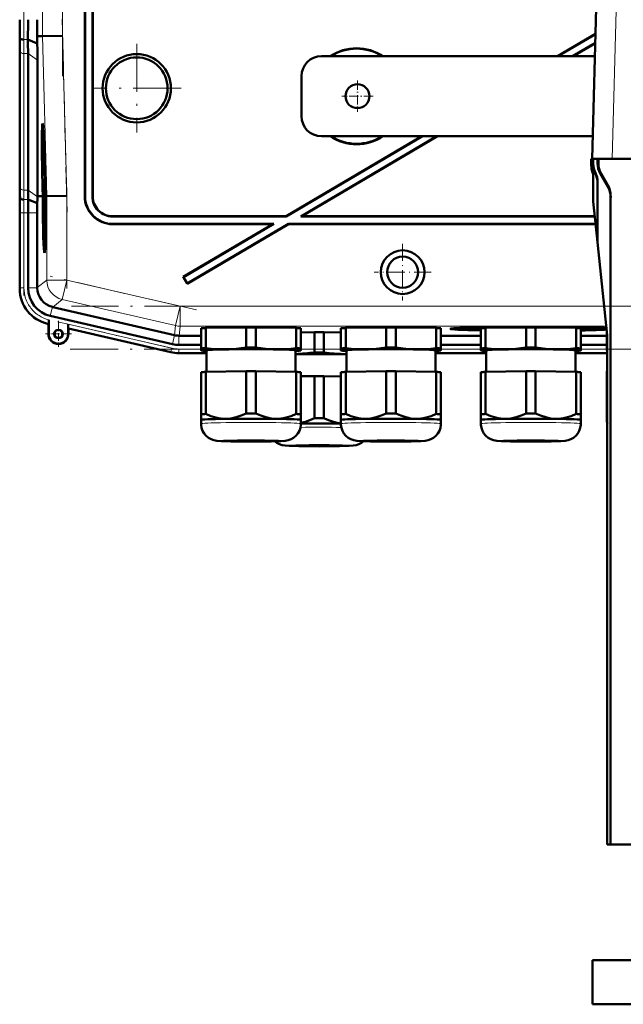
# Model space of a CAD drawing. Extents: x -1438 to 1837, y -1580 to 612.
# Tile 86 of 90: x 1179 to 1330, y 144 to 391. Entities that reach past the tile are written whole.
import ezdxf

# ---------------------------------------------------------------- set-up
doc = ezdxf.new("R2010")
doc.units = 0
doc.linetypes.add('DASHDOT', pattern=[18.5, 12, -3, 0.5, -3])

msp = doc.modelspace()

# ---------------------------------------------------------------- linework, layer by layer
at = {"color": 7, "linetype": 'DASHDOT', "lineweight": 18}
for p, q in [((1189.67, 496.55), (1189.67, 376.6)), ((1180.01, 381.55), (1180.01, 491.61)), ((1189.56, 390.81), (1190.82, 342.59)), ((1208.23, 384.67), (1208.23, 362.48)), ((1219.33, 373.58), (1197.13, 373.58)), ((1190.72, 348.78), (1190.72, 323.51)), ((1180.01, 321.75), (1180.01, 344.31)), ((1223.2, 318.12), (1186.6, 326.57)), ((1518.16, 319.07), (1191.89, 319.07)), ((1188.47, 315.15), (1219.77, 307.92)), ((1191.58, 308.36), (1518.14, 308.36))]:
    msp.add_line(p, q, dxfattribs=at)
at = {"color": 7, "lineweight": 18}
for p, q in [((1184.67, 486.56), (1184.67, 386.6)), ((1189.67, 386.66), (1189.67, 486.49)), ((1328.37, 402.86), (1327.18, 355.88)), ((1190.72, 346.67), (1189.67, 386.66)), ((1181.01, 385.75), (1179.99, 385.75)), ((1184.67, 386.6), (1185.72, 346.61)), ((1179.01, 382.92), (1179.01, 348.77)), ((1181.04, 382.23), (1180.01, 382.23)), ((1180.01, 348.09), (1180.01, 382.23)), ((1183.39, 380.57), (1181.04, 382.23)), ((1323.48, 354.72), (1323.69, 354.72)), ((1321.93, 354.29), (1321.93, 354.29)), ((1322.88, 352.34), (1322.94, 352.43)), ((1324.15, 352.22), (1324.37, 352.22)), ((1181.04, 348.09), (1180.01, 348.09)), ((1183.39, 346.43), (1181.04, 348.09)), ((1326.06, 348.93), (1326.05, 349.35)), ((1179, 346.58), (1178.95, 346.58)), ((1181.06, 345.75), (1180.03, 345.75)), ((1185.72, 346.61), (1185.72, 325.61)), ((1190.72, 325.61), (1190.72, 346.67)), ((1195.23, 346.57), (1195.3, 346.64)), ((1197.23, 346.57), (1197.16, 346.5)), ((1179.01, 342.43), (1178.98, 342.43)), ((1180.01, 342.43), (1179.01, 342.43)), ((1179.01, 323.63), (1179.01, 342.43)), ((1180.01, 342.43), (1181.04, 342.43)), ((1180.01, 323.63), (1180.01, 342.43)), ((1183.34, 342.43), (1181.04, 342.43)), ((1202.16, 341.51), (1202.23, 341.58)), ((1202.22, 339.58), (1202.29, 339.65)), ((1185.72, 325.61), (1183.34, 323.72)), ((1185.72, 325.61), (1190.72, 325.61)), ((1190.72, 325.61), (1189.59, 320.74)), ((1219.08, 319.07), (1190.72, 325.61)), ((1179.01, 323.63), (1178.98, 323.63)), ((1179.01, 323.63), (1180.01, 323.63)), ((1183.34, 323.63), (1181.04, 323.63)), ((1187.21, 318.85), (1189.59, 320.74)), ((1217.96, 314.2), (1189.59, 320.74)), ((1187.13, 318.87), (1186.61, 316.63)), ((1219.08, 319.07), (1217.96, 314.2)), ((1219.08, 319.07), (1219.08, 314.07)), ((1219.08, 319.07), (1325.17, 319.07)), ((1186.15, 314.66), (1186.15, 314.62)), ((1186.18, 314.65), (1186.15, 314.66)), ((1216.95, 308.57), (1191.08, 314.55)), ((1191.11, 313.51), (1216.73, 307.6)), ((1217.96, 314.2), (1217.69, 311.82)), ((1218.81, 311.69), (1219.08, 314.07)), ((1325.69, 314.07), (1219.08, 314.07)), ((1186.22, 312.12), (1186.15, 312.12)), ((1191.08, 312.12), (1191.15, 312.12)), ((1217.7, 311.81), (1217.18, 309.57)), ((1218.8, 311.69), (1218.8, 309.39)), ((1216.73, 307.6), (1216.95, 308.57)), ((1218.8, 308.36), (1224.31, 308.36)), ((1218.8, 307.36), (1218.8, 308.36)), ((1284.31, 308.36), (1294.31, 308.36)), ((1319.31, 308.36), (1325.81, 308.36)), ((1216.73, 307.6), (1216.72, 307.56)), ((1218.8, 307.36), (1225.66, 307.36)), ((1218.8, 307.36), (1218.8, 307.33)), ((1282.96, 307.36), (1295.66, 307.36)), ((1317.96, 307.36), (1325.93, 307.36))]:
    msp.add_line(p, q, dxfattribs=at)
at = {"color": 7, "lineweight": 50}
for p, q in [((1195.23, 346.57), (1195.23, 435.58)), ((1195.3, 346.64), (1195.3, 435.65)), ((1197.16, 435.65), (1197.16, 346.5)), ((1197.23, 435.58), (1197.23, 346.57)), ((1323.41, 402.86), (1322.18, 355.9)), ((1189.67, 386.66), (1184.67, 386.6)), ((1323, 387.21), (1313.45, 381.58)), ((1323, 387.13), (1313.58, 381.58)), ((1178.99, 386.15), (1178.95, 386.58)), ((1183.36, 384.78), (1181.01, 385.75)), ((1183.33, 386.58), (1184.67, 386.6)), ((1183.36, 384.78), (1183.33, 386.58)), ((1322.94, 384.93), (1317.24, 381.58)), ((1322.94, 384.85), (1317.38, 381.58)), ((1178.98, 349.51), (1178.98, 383.65)), ((1178.98, 349.51), (1178.98, 383.65)), ((1181.04, 348.09), (1181.04, 382.23)), ((1183.39, 346.58), (1183.39, 380.57)), ((1322.85, 381.58), (1254.43, 381.58)), ((1249.43, 366.58), (1249.43, 376.58)), ((1184.71, 362.94), (1184.91, 362.99)), ((1279.53, 361.58), (1245.62, 341.58)), ((1279.67, 361.58), (1245.64, 341.51)), ((1283.33, 361.58), (1249.3, 341.51)), ((1283.47, 361.58), (1249.56, 341.58)), ((1254.43, 361.58), (1322.33, 361.58)), ((1185.19, 355.49), (1185.2, 354.64)), ((1185.2, 354.64), (1185.23, 354.64)), ((1185.21, 354.69), (1185.22, 354.9)), ((1185.21, 354.69), (1185.23, 354.69)), ((1321.93, 355.9), (1321.93, 355.9)), ((1321.93, 354.29), (1321.93, 355.9)), ((1322.18, 355.9), (1321.93, 355.9)), ((1321.93, 354.29), (1321.93, 355.9)), ((1322.18, 355.9), (1321.93, 355.9)), ((1322.18, 355.9), (1322.18, 355.9)), ((1322.18, 355.9), (1322.18, 355.88)), ((1322.18, 355.88), (1322.28, 355.88)), ((1322.53, 355.9), (1322.28, 355.89)), ((1322.28, 355.89), (1322.4, 355.89)), ((1322.28, 354.71), (1322.28, 355.89)), ((1322.65, 355.9), (1322.4, 355.89)), ((1322.4, 354.69), (1322.4, 355.89)), ((1322.53, 355.9), (1322.65, 355.9)), ((1322.65, 355.9), (1322.65, 355.88)), ((1322.65, 355.88), (1323.48, 355.88)), ((1323.48, 355.88), (1323.69, 355.88)), ((1323.48, 354.72), (1323.48, 355.88)), ((1323.73, 355.88), (1323.48, 355.88)), ((1323.69, 354.72), (1323.69, 355.88)), ((1323.94, 355.88), (1323.69, 355.88)), ((1323.73, 355.88), (1323.94, 355.88)), ((1323.94, 355.88), (1323.94, 355.88)), ((1323.94, 355.88), (1327.18, 355.88)), ((1327.18, 355.88), (1350.8, 355.88)), ((1185.23, 352.99), (1185.26, 352.99)), ((1185.25, 352.27), (1185.23, 352.99)), ((1185.25, 352.27), (1185.3, 352.27)), ((1185.25, 351.78), (1185.25, 352.27)), ((1185.27, 353.52), (1185.26, 353.86)), ((1185.26, 353.03), (1185.27, 352.71)), ((1185.27, 353.67), (1185.27, 353.52)), ((1185.27, 352.71), (1185.28, 352.76)), ((1185.27, 352.71), (1185.31, 352.71)), ((1185.28, 352.83), (1185.31, 352.83)), ((1185.28, 352.76), (1185.28, 352.83)), ((1185.28, 352.76), (1185.31, 352.76)), ((1185.29, 352.32), (1185.3, 351.83)), ((1322.18, 352.73), (1322.18, 352.73)), ((1326.06, 348.93), (1324.15, 352.22)), ((1326.05, 349.35), (1324.37, 352.22)), ((1185.33, 351.55), (1185.24, 350.46)), ((1185.24, 350.05), (1185.33, 351.14)), ((1185.24, 350.46), (1185.24, 350.05)), ((1185.24, 350.05), (1185.39, 350.05)), ((1185.25, 351.78), (1185.33, 351.78)), ((1185.28, 349.8), (1185.39, 349.8)), ((1185.3, 351.83), (1185.33, 351.83)), ((1185.33, 351.55), (1185.33, 351.78)), ((1185.33, 351.55), (1185.34, 351.55)), ((1185.33, 351.14), (1185.33, 351.55)), ((1185.33, 351.14), (1185.35, 351.14)), ((1185.33, 349.8), (1185.33, 350.05)), ((1322.43, 351.17), (1322.43, 345.33)), ((1323.49, 350.14), (1323.49, 335.2)), ((1184.72, 346.6), (1184.67, 348.56)), ((1184.71, 348.56), (1184.77, 346.6)), ((1184.81, 346.6), (1184.76, 348.56)), ((1185.26, 348.53), (1185.31, 348.53)), ((1185.29, 347.83), (1185.26, 348.53)), ((1185.29, 347.83), (1185.31, 347.83)), ((1185.29, 347.33), (1185.29, 347.83)), ((1185.29, 347.33), (1185.46, 347.33)), ((1185.31, 347.88), (1185.31, 347.38)), ((1185.31, 347.38), (1185.36, 347.78)), ((1185.31, 347.38), (1185.46, 347.38)), ((1185.32, 348.67), (1185.34, 348.67)), ((1185.34, 348.18), (1185.32, 347.99)), ((1185.33, 349.61), (1185.34, 348.18)), ((1185.34, 349.61), (1185.33, 349.61)), ((1185.34, 349.61), (1185.4, 349.61)), ((1185.36, 347.78), (1185.34, 349.61)), ((1185.36, 347.78), (1185.45, 347.78)), ((1185.43, 348.57), (1185.47, 346.61)), ((1185.5, 349.08), (1185.46, 349.07)), ((1185.46, 349.07), (1185.5, 349.07)), ((1185.48, 348.06), (1185.53, 348.06)), ((1185.53, 348.06), (1185.48, 348.06)), ((1185.52, 346.61), (1185.48, 348.06)), ((1185.53, 348.06), (1185.56, 346.61)), ((1179.04, 346.15), (1179, 346.58)), ((1183.35, 344.8), (1181.06, 345.75)), ((1184.35, 346.59), (1183.39, 346.58)), ((1183.39, 346.43), (1183.39, 346.58)), ((1184.72, 346.59), (1184.35, 346.59)), ((1184.77, 346.6), (1184.81, 346.6)), ((1185.27, 346.79), (1185.29, 344.27)), ((1185.28, 346.79), (1185.27, 346.79)), ((1185.28, 346.79), (1185.47, 346.79)), ((1185.3, 344.91), (1185.28, 346.79)), ((1185.32, 345.21), (1185.37, 345.21)), ((1185.34, 346.74), (1185.47, 346.74)), ((1185.36, 344.81), (1185.36, 344.32)), ((1185.38, 345.56), (1185.47, 345.56)), ((1185.47, 346.61), (1185.52, 346.61)), ((1185.72, 346.61), (1185.56, 346.61)), ((1190.72, 346.67), (1185.72, 346.61)), ((1323.49, 335.1), (1322.43, 345.23)), ((1326.76, 346.71), (1326.76, 184.48)), ((1178.98, 323.43), (1178.98, 342.44)), ((1181.04, 323.63), (1181.04, 342.43)), ((1183.34, 323.72), (1183.34, 342.43)), ((1185.29, 344.27), (1185.46, 344.27)), ((1185.3, 344.32), (1185.36, 344.32)), ((1185.3, 343.73), (1185.3, 343.18)), ((1185.4, 343.73), (1185.3, 343.73)), ((1185.3, 343.18), (1185.39, 343.19)), ((1185.39, 343.19), (1185.31, 342.16)), ((1185.34, 342.07), (1185.4, 342.92)), ((1185.36, 344.32), (1185.46, 344.32)), ((1185.4, 343.73), (1185.45, 343.73)), ((1185.4, 342.92), (1185.4, 343.73)), ((1185.4, 342.92), (1185.44, 342.92)), ((1185.31, 342.16), (1185.31, 341.59)), ((1185.31, 341.59), (1185.41, 340.6)), ((1185.32, 340.57), (1185.33, 340.02)), ((1185.41, 340.57), (1185.32, 340.57)), ((1185.33, 341.88), (1185.34, 342.07)), ((1185.33, 341.88), (1185.43, 341.88)), ((1185.34, 341.7), (1185.33, 341.88)), ((1185.33, 340.02), (1185.39, 340.02)), ((1185.41, 340.94), (1185.34, 341.7)), ((1245.64, 341.51), (1202.16, 341.51)), ((1245.62, 341.58), (1202.23, 341.58)), ((1245.64, 341.51), (1245.62, 341.58)), ((1249.3, 341.51), (1249.56, 341.58)), ((1322.82, 341.51), (1249.3, 341.51)), ((1322.81, 341.58), (1249.56, 341.58)), ((1202.22, 339.58), (1242.23, 339.58)), ((1202.29, 339.65), (1242.48, 339.65)), ((1242.23, 339.58), (1219.83, 326.37)), ((1242.48, 339.65), (1219.93, 326.34)), ((1246.16, 339.58), (1220.85, 324.65)), ((1246.15, 339.65), (1220.87, 324.74)), ((1242.23, 339.58), (1242.48, 339.65)), ((1246.15, 339.65), (1323.02, 339.65)), ((1246.16, 339.58), (1246.15, 339.65)), ((1246.16, 339.58), (1323.02, 339.58)), ((1325.92, 311.83), (1323.49, 335.09)), ((1185.14, 334.14), (1185.33, 334.09)), ((1219.93, 326.34), (1219.83, 326.37)), ((1219.83, 326.37), (1220.85, 324.65)), ((1219.93, 326.34), (1220.87, 324.74)), ((1183.34, 323.72), (1183.34, 323.63)), ((1220.87, 324.74), (1220.85, 324.65)), ((1187.13, 318.87), (1187.21, 318.85)), ((1187.21, 318.85), (1217.69, 311.82)), ((1186.22, 315.67), (1186.21, 315.29)), ((1186.21, 315.29), (1186.21, 314.96)), ((1186.22, 312.12), (1186.22, 315.67)), ((1217.18, 309.57), (1186.61, 316.63)), ((1186.15, 314.62), (1185.95, 314.67)), ((1186.18, 314.65), (1186.15, 314.62)), ((1186.15, 312.12), (1186.15, 314.62)), ((1191.08, 314.55), (1191.08, 312.12)), ((1191.15, 313.47), (1191.11, 313.51)), ((1216.72, 307.56), (1191.15, 313.47)), ((1191.15, 313.47), (1191.15, 312.12)), ((1224.31, 308.52), (1224.31, 313.57)), ((1225.5, 313.62), (1235.62, 313.77)), ((1225.5, 308.57), (1225.5, 313.62)), ((1235.62, 308.72), (1235.62, 313.77)), ((1238, 313.77), (1248.12, 313.62)), ((1238, 308.72), (1238, 313.77)), ((1248.12, 308.57), (1248.12, 313.62)), ((1249.31, 308.52), (1249.31, 313.57)), ((1259.31, 308.52), (1259.31, 313.57)), ((1260.5, 313.62), (1270.62, 313.77)), ((1260.5, 308.57), (1260.5, 313.62)), ((1270.62, 308.72), (1270.62, 313.77)), ((1273, 313.77), (1283.12, 313.62)), ((1273, 308.72), (1273, 313.77)), ((1283.12, 308.57), (1283.12, 313.62)), ((1284.31, 308.52), (1284.31, 313.57)), ((1288.69, 313.41), (1288.63, 313.64)), ((1294.31, 308.52), (1294.31, 313.57)), ((1295.5, 313.62), (1305.62, 313.77)), ((1295.5, 308.57), (1295.5, 313.62)), ((1297.62, 313.65), (1297.62, 313.76)), ((1305.62, 308.72), (1305.62, 313.77)), ((1306.31, 313.89), (1306.31, 313.94)), ((1306.31, 313.94), (1306.31, 313.89)), ((1307.31, 313.94), (1307.31, 313.89)), ((1307.31, 313.89), (1307.31, 313.94)), ((1308, 313.77), (1318.12, 313.62)), ((1308, 308.72), (1308, 313.77)), ((1316, 313.76), (1316, 313.65)), ((1318.12, 308.57), (1318.12, 313.62)), ((1319.31, 308.52), (1319.31, 313.57)), ((1324.93, 313.41), (1324.99, 313.64)), ((1325.81, 308.42), (1325.81, 312.9)), ((1218.8, 311.69), (1218.81, 311.69)), ((1218.81, 311.69), (1224.31, 311.69)), ((1249.31, 312.52), (1252.67, 312.57)), ((1252.67, 307.52), (1252.67, 312.57)), ((1255.04, 312.57), (1259.31, 312.51)), ((1255.04, 307.52), (1255.04, 312.57)), ((1284.31, 311.69), (1294.31, 311.69)), ((1319.31, 311.69), (1325.81, 311.69)), ((1325.93, 311.72), (1325.93, 184.48)), ((1218.8, 309.39), (1224.31, 309.39)), ((1224.31, 308.52), (1224.31, 308.02)), ((1224.31, 308.02), (1224.31, 308)), ((1224.37, 307.98), (1224.31, 308)), ((1225.66, 302.63), (1225.66, 308.02)), ((1247.96, 308.02), (1247.96, 302.63)), ((1249.25, 307.98), (1249.31, 308)), ((1249.31, 308.02), (1249.31, 308.52)), ((1249.31, 308), (1249.31, 308.02)), ((1259.31, 308.52), (1259.31, 308.02)), ((1259.31, 308.02), (1259.31, 308)), ((1259.37, 307.98), (1259.31, 308)), ((1260.66, 302.63), (1260.66, 308.02)), ((1282.96, 308.02), (1282.96, 302.63)), ((1284.25, 307.98), (1284.31, 308)), ((1284.31, 309.39), (1294.31, 309.39)), ((1284.31, 308.02), (1284.31, 308.52)), ((1284.31, 308), (1284.31, 308.02)), ((1294.31, 308.52), (1294.31, 308.02)), ((1294.31, 308.02), (1294.31, 308)), ((1294.37, 307.98), (1294.31, 308)), ((1295.66, 302.63), (1295.66, 308.02)), ((1317.96, 308.02), (1317.96, 302.63)), ((1319.25, 307.98), (1319.31, 308)), ((1319.31, 309.39), (1325.81, 309.39)), ((1319.31, 308.02), (1319.31, 308.52)), ((1319.31, 308), (1319.31, 308.02)), ((1325.81, 308.42), (1325.81, 308.02)), ((1325.81, 308.02), (1325.81, 308)), ((1325.86, 307.99), (1325.81, 308)), ((1225.66, 307.33), (1218.8, 307.33)), ((1218.8, 307.33), (1225.66, 307.33)), ((1282.96, 307.33), (1295.66, 307.33)), ((1282.96, 307.33), (1295.66, 307.33)), ((1317.96, 307.33), (1325.93, 307.33)), ((1317.96, 307.33), (1325.93, 307.33)), ((1224.31, 302.57), (1224.31, 292.07)), ((1225.5, 302.62), (1235.62, 302.78)), ((1225.5, 302.62), (1225.5, 292.12)), ((1235.62, 302.78), (1235.62, 292.27)), ((1238, 302.78), (1248.12, 302.62)), ((1238, 302.78), (1238, 292.27)), ((1248.12, 302.62), (1248.12, 292.12)), ((1249.31, 302.57), (1249.31, 292.07)), ((1249.31, 301.53), (1252.67, 301.58)), ((1252.67, 301.58), (1252.67, 291.07)), ((1255.04, 301.58), (1259.31, 301.51)), ((1255.04, 301.58), (1255.04, 291.07)), ((1259.31, 302.57), (1259.31, 292.07)), ((1260.5, 302.62), (1270.62, 302.78)), ((1260.5, 302.62), (1260.5, 292.12)), ((1270.62, 302.78), (1270.62, 292.27)), ((1273, 302.78), (1283.12, 302.62)), ((1273, 302.78), (1273, 292.27)), ((1283.12, 302.62), (1283.12, 292.12)), ((1284.31, 302.57), (1284.31, 292.07)), ((1294.31, 302.57), (1294.31, 292.07)), ((1295.5, 302.62), (1305.62, 302.78)), ((1295.5, 302.62), (1295.5, 292.12)), ((1305.62, 302.78), (1305.62, 292.27)), ((1308, 302.78), (1318.12, 302.62)), ((1308, 302.78), (1308, 292.27)), ((1318.12, 302.62), (1318.12, 292.12)), ((1319.31, 302.57), (1319.31, 292.07)), ((1325.81, 302.84), (1325.81, 292.88)), ((1224.31, 292.07), (1224.31, 290.61)), ((1224.31, 289.66), (1224.31, 290.61)), ((1249.31, 290.61), (1249.31, 292.07)), ((1249.31, 290.61), (1249.31, 289.66)), ((1249.31, 290.61), (1249.31, 290.61)), ((1249.31, 290.6), (1249.31, 290.61)), ((1259.31, 292.07), (1259.31, 290.61)), ((1259.31, 289.66), (1259.31, 290.61)), ((1284.31, 290.61), (1284.31, 292.07)), ((1284.31, 290.61), (1284.31, 289.66)), ((1284.31, 290.61), (1284.31, 290.61)), ((1284.31, 290.6), (1284.31, 290.61)), ((1294.31, 292.07), (1294.31, 290.61)), ((1294.31, 289.66), (1294.31, 290.61)), ((1319.31, 290.61), (1319.31, 292.07)), ((1319.31, 290.61), (1319.31, 289.66)), ((1319.31, 290.61), (1319.31, 290.61)), ((1319.31, 290.6), (1319.31, 290.61)), ((1325.81, 292.88), (1325.81, 291.71)), ((1325.81, 291.71), (1325.81, 290.62)), ((1325.93, 184.48), (1326.76, 184.48)), ((1326.76, 184.48), (1333.68, 184.48)), ((1463.69, 155.48), (1322.19, 155.48)), ((1322.19, 144.48), (1322.19, 155.48)), ((1322.19, 144.48), (1463.69, 144.48))]:
    msp.add_line(p, q, dxfattribs=at)
at = {"color": 7, "linetype": 'DASHDOT', "lineweight": 18, "ltscale": 0.195001}
for p, q in [((1263.43, 375.48), (1263.43, 367.68)), ((1267.33, 371.58), (1259.53, 371.58))]:
    msp.add_line(p, q, dxfattribs=at)
at = {"color": 7, "linetype": 'DASHDOT', "lineweight": 18, "ltscale": 0.355368}
msp.add_line((1274.74, 334.68), (1274.74, 320.47), dxfattribs=at)
at = {"color": 7, "linetype": 'DASHDOT', "lineweight": 18, "ltscale": 0.355365}
msp.add_line((1281.85, 327.58), (1267.63, 327.58), dxfattribs=at)
at = {"color": 7, "linetype": 'DASHDOT', "lineweight": 18, "ltscale": 0.1625}
for p, q in [((1188.65, 315.37), (1188.65, 308.87)), ((1191.9, 312.12), (1185.4, 312.12))]:
    msp.add_line(p, q, dxfattribs=at)
at = {"color": 7, "lineweight": 50}
for points in [[(1185.23, 354.25), (1185.23, 354.2), (1185.22, 354.04), (1185.21, 352.98)], [(1185.21, 352.98), (1185.24, 351.92), (1185.25, 351.78)], [(1185.25, 354.14), (1185.24, 354.23), (1185.23, 354.25)], [(1185.23, 352.99), (1185.23, 353.69), (1185.23, 353.74), (1185.24, 353.75)], [(1185.24, 353.75), (1185.24, 353.73), (1185.26, 353.51), (1185.26, 353.03)], [(1185.28, 349.8), (1185.26, 349.69), (1185.26, 349.51)], [(1185.32, 348.67), (1185.29, 349.71), (1185.28, 349.78), (1185.28, 349.8)], [(1185.25, 348.53), (1185.28, 347.47), (1185.29, 347.33)], [(1185.26, 348.53), (1185.27, 349.2), (1185.28, 349.31)], [(1185.28, 349.31), (1185.29, 349.2), (1185.31, 348.54)], [(1185.34, 346.74), (1185.33, 346.56), (1185.31, 345.67)], [(1185.32, 345.21), (1185.34, 346.17), (1185.34, 346.23), (1185.35, 346.25)], [(1185.38, 345.56), (1185.36, 346.52), (1185.35, 346.69), (1185.34, 346.74)], [(1185.35, 346.25), (1185.36, 346.13), (1185.37, 345.55)], [(1185.36, 344.32), (1185.38, 344.83), (1185.38, 345.56)], [(1185.37, 345.55), (1185.37, 344.88), (1185.36, 344.83), (1185.36, 344.81)], [(1186.21, 314.96), (1186.19, 314.67), (1186.18, 314.65), (1186.18, 314.65)], [(1230.56, 308.3), (1229.38, 308.3), (1228.2, 308.34), (1226.86, 308.43), (1225.5, 308.57)], [(1235.62, 308.72), (1234.34, 308.55), (1233.08, 308.43), (1231.82, 308.34), (1230.56, 308.3)], [(1243.06, 308.3), (1241.8, 308.34), (1240.55, 308.43), (1239.28, 308.55), (1238, 308.72)], [(1248.12, 308.57), (1246.76, 308.43), (1245.42, 308.34), (1244.24, 308.3), (1243.06, 308.3)], [(1265.56, 308.3), (1264.38, 308.3), (1263.2, 308.34), (1261.86, 308.43), (1260.5, 308.57)], [(1270.62, 308.72), (1269.34, 308.55), (1268.08, 308.43), (1266.82, 308.34), (1265.56, 308.3)], [(1278.06, 308.3), (1276.8, 308.34), (1275.55, 308.43), (1274.28, 308.55), (1273, 308.72)], [(1283.12, 308.57), (1281.76, 308.43), (1280.42, 308.34), (1279.24, 308.3), (1278.06, 308.3)], [(1300.56, 308.3), (1299.38, 308.3), (1298.2, 308.34), (1296.86, 308.43), (1295.5, 308.57)], [(1305.62, 308.72), (1304.34, 308.55), (1303.08, 308.43), (1301.82, 308.34), (1300.56, 308.3)], [(1313.06, 308.3), (1311.8, 308.34), (1310.55, 308.43), (1309.28, 308.55), (1308, 308.72)], [(1318.12, 308.57), (1316.76, 308.43), (1315.42, 308.34), (1314.24, 308.3), (1313.06, 308.3)], [(1260.11, 307.1), (1258.85, 307.14), (1257.59, 307.23), (1256.33, 307.35), (1255.04, 307.52)], [(1230.56, 290.9), (1229.94, 290.91), (1229.31, 290.96), (1228.66, 291.06), (1228.02, 291.2), (1226.76, 291.59), (1225.5, 292.12)], [(1235.62, 292.27), (1234.37, 291.7), (1233.11, 291.28), (1232.46, 291.11), (1231.8, 291), (1231.18, 290.93), (1230.56, 290.9)], [(1243.06, 290.9), (1242.44, 290.93), (1241.82, 291), (1241.17, 291.11), (1240.52, 291.28), (1239.26, 291.7), (1238, 292.27)], [(1248.12, 292.12), (1246.87, 291.59), (1245.61, 291.2), (1244.96, 291.06), (1244.31, 290.96), (1243.69, 290.91), (1243.06, 290.9)], [(1252.67, 291.07), (1251.55, 290.56), (1250.43, 290.16), (1249.31, 289.88)], [(1259.31, 289.74), (1258.36, 289.89), (1257.41, 290.12), (1256.46, 290.44), (1255.75, 290.74), (1255.04, 291.07)], [(1265.56, 290.9), (1264.94, 290.91), (1264.31, 290.96), (1263.66, 291.06), (1263.02, 291.2), (1261.76, 291.59), (1260.5, 292.12)], [(1270.62, 292.27), (1269.37, 291.7), (1268.11, 291.28), (1267.46, 291.11), (1266.8, 291), (1266.18, 290.93), (1265.56, 290.9)], [(1278.06, 290.9), (1277.44, 290.93), (1276.82, 291), (1276.17, 291.11), (1275.52, 291.28), (1274.26, 291.7), (1273, 292.27)], [(1283.12, 292.12), (1281.87, 291.59), (1280.61, 291.2), (1279.96, 291.06), (1279.31, 290.96), (1278.69, 290.91), (1278.06, 290.9)], [(1300.56, 290.9), (1299.94, 290.91), (1299.31, 290.96), (1298.66, 291.06), (1298.02, 291.2), (1296.76, 291.59), (1295.5, 292.12)], [(1305.62, 292.27), (1304.37, 291.7), (1303.11, 291.28), (1302.46, 291.11), (1301.8, 291), (1301.18, 290.93), (1300.56, 290.9)], [(1313.06, 290.9), (1312.44, 290.93), (1311.82, 291), (1311.17, 291.11), (1310.52, 291.28), (1309.26, 291.7), (1308, 292.27)], [(1318.12, 292.12), (1316.87, 291.59), (1315.61, 291.2), (1314.96, 291.06), (1314.31, 290.96), (1313.69, 290.91), (1313.06, 290.9)], [(1236.81, 285.21), (1231.74, 285.25), (1229.34, 285.32), (1228.26, 285.4), (1227.5, 285.54), (1226.81, 285.79), (1226.14, 286.17), (1225.56, 286.66), (1225.07, 287.24), (1224.69, 287.9), (1224.44, 288.61), (1224.32, 289.36), (1224.31, 289.66)], [(1236.81, 285.21), (1241.89, 285.25), (1244.28, 285.32), (1245.36, 285.4), (1246.12, 285.54), (1246.82, 285.79), (1247.48, 286.17), (1248.06, 286.66), (1248.55, 287.24), (1248.93, 287.9), (1249.18, 288.61), (1249.3, 289.36), (1249.31, 289.66)], [(1271.81, 285.21), (1266.74, 285.25), (1264.34, 285.32), (1263.26, 285.4), (1262.5, 285.54), (1261.81, 285.79), (1261.14, 286.17), (1260.56, 286.66), (1260.07, 287.24), (1259.69, 287.9), (1259.44, 288.61), (1259.32, 289.36), (1259.31, 289.66)], [(1271.81, 285.21), (1276.89, 285.25), (1279.28, 285.32), (1280.36, 285.4), (1281.12, 285.54), (1281.82, 285.79), (1282.48, 286.17), (1283.06, 286.66), (1283.55, 287.24), (1283.93, 287.9), (1284.18, 288.61), (1284.3, 289.36), (1284.31, 289.66)], [(1306.81, 285.21), (1301.74, 285.25), (1299.34, 285.32), (1298.26, 285.4), (1297.5, 285.54), (1296.81, 285.79), (1296.14, 286.17), (1295.56, 286.66), (1295.07, 287.24), (1294.69, 287.9), (1294.44, 288.61), (1294.32, 289.36), (1294.31, 289.66)], [(1306.81, 285.21), (1311.89, 285.25), (1314.28, 285.32), (1315.36, 285.4), (1316.12, 285.54), (1316.82, 285.79), (1317.48, 286.17), (1318.06, 286.66), (1318.55, 287.24), (1318.93, 287.9), (1319.18, 288.61), (1319.3, 289.36), (1319.31, 289.66)], [(1253.86, 284.01), (1248.77, 284.05), (1246.38, 284.12), (1245.37, 284.2), (1244.63, 284.32), (1243.95, 284.55), (1243.29, 284.9), (1242.8, 285.27)], [(1253.86, 284.01), (1258.95, 284.05), (1261.35, 284.13), (1262.36, 284.2), (1263.11, 284.33), (1263.79, 284.56), (1264.46, 284.92), (1264.95, 285.3)]]:
    msp.add_lwpolyline(points, dxfattribs=at)
for centre, radius in [((1208.23, 373.58), 8.54), ((1208.23, 373.58), 7.72), ((1263.43, 371.58), 3), ((1274.74, 327.58), 5.47), ((1274.74, 327.58), 3.88), ((1188.65, 312.12), 1.07), ((1188.65, 312.12), 1)]:
    msp.add_circle(centre, radius, dxfattribs=at)
for centre, radius, start, end in [((831.9, 390.63), 347.08, 359.3309, 0.0147), ((760.97, 390.61), 420.07, 359.3362, 0.0142), ((657.43, 390.68), 525.91, 359.5531, 0.0043), ((971.62, 383.4), 207.36, 0.0695, 0.8788), ((930.53, 381.93), 250.51, 0.0685, 0.8723), ((882, 380.22), 301.39, 0.0679, 0.8668), ((1263.23, 371.58), 12, 56.4427, 123.5573), ((1263.23, 371.58), 11.9, 57.2111, 122.7889), ((1254.43, 376.58), 5, 90, 180), ((1254.43, 366.58), 5, 180, 270), ((1184.77, 362.88), 0.0805, 131.3824, 175.1607), ((1263.23, 371.58), 12, 236.4427, 303.5573), ((1263.23, 371.58), 11.9, 237.2111, 302.7889), ((1185.08, 354.69), 0.129, 340.7839, 4.1342), ((1327.29, 354.71), 5, 180.0006, 208.2905), ((1327.39, 354.69), 4.99, 180.0131, 206.9155), ((1328.46, 354.72), 4.98, 180.007, 210.1116), ((1328.63, 354.72), 4.94, 180.0261, 210.4099), ((1212.26, 353.12), 26.99, 179.3878, 180.6002), ((1182.43, 352.55), 2.88, 355.3642, 0.8659), ((1180.36, 352.21), 4.95, 355.5549, 0.5649), ((1326.93, 354.29), 5, 180.0005, 198.1559), ((1326.93, 354.29), 5, 180, 198.1949), ((1318.42, 349.94), 5.07, 0.0076, 28.2918), ((1318.43, 350.14), 5.06, 359.9779, 26.8732), ((971.76, 349.76), 207.22, 359.1215, 359.9313), ((1391.63, 349.76), 212.65, 180.0672, 180.8563), ((1350.34, 348.29), 169.29, 180.0674, 180.8603), ((1215.82, 348.92), 30.57, 178.907, 180.7397), ((1167.35, 348.28), 17.96, 358.714, 0.8172), ((1151.95, 348.36), 33.37, 359.353, 0.5324), ((1321.53, 346.72), 5.23, 359.922, 30.2741), ((1321.51, 346.29), 5.26, 359.9971, 30.0722), ((831.39, 342.52), 347.59, 359.9857, 0.6685), ((1536.31, 342.52), 357.33, 179.3489, 180.0131), ((1465.44, 342.5), 284.4, 179.3457, 180.0134), ((1383.73, 342.49), 200.39, 179.3393, 180.0144), ((1298.16, 343.45), 114.81, 178.509, 179.3265), ((1127.04, 346.17), 58.27, 358.7578, 359.5115), ((1163.38, 345.24), 21.94, 357.5981, 359.9187), ((1202.22, 346.57), 6.99, 179.9842, 270.0158), ((1202.29, 346.64), 6.99, 179.9842, 270.0158), ((1202.15, 346.5), 5, 179.9843, 270.0157), ((1202.22, 346.57), 5, 179.9843, 270.0157), ((1323.43, 345.33), 1, 180, 185.9645), ((1185.17, 344.31), 0.129, 340.7839, 4.1342), ((1324.49, 335.2), 1, 180, 185.9645), ((1187.97, 323.43), 8.99, 179.9916, 257.0084), ((1188.23, 323.63), 7.18, 179.9917, 257.0084), ((1188.34, 323.73), 5, 181.055, 255.9535), ((1188.65, 312.12), 2.5, 180, 360), ((1188.65, 312.12), 2.43, 180, 360), ((1324.93, 311.72), 1, 0, 5.9645), ((1218.8, 316.58), 7.19, 257.0007, 269.9996), ((1218.8, 316.58), 9.25, 257.0008, 269.9996), ((1218.8, 316.58), 9.25, 257.0007, 269.9996), ((1246.85, 346.22), 39.13, 271.6211, 278.5521), ((1260.64, 342.13), 35.03, 269.1343, 270.0373), ((1329.02, 290.62), 3.2, 180.0002, 195.5529)]:
    msp.add_arc(centre, radius, start, end, dxfattribs=at)
at = {"color": 7, "lineweight": 18}
for centre, radius, start, end in [((795.41, 390.62), 383.61, 359.3319, 0.0146), ((761.21, 390.61), 418.8, 359.3343, 0.0144), ((949.92, 382.64), 229.1, 0.0694, 0.8776), ((930.1, 381.93), 249.92, 0.0689, 0.8746), ((1322.16, 353.68), 1.03, 76.3375, 82.8874), ((1369.93, 349), 190.91, 180.0672, 180.8551), ((1350, 348.29), 169.99, 180.0672, 180.857), ((1499.84, 342.51), 320.83, 179.3498, 180.013), ((1465.64, 342.5), 285.63, 179.3484, 180.0131), ((1188.23, 323.63), 9.21, 179.995, 257.0049), ((1188.19, 323.63), 8.17, 179.9533, 198.521), ((1188.16, 323.59), 8.13, 198.374, 217.9741), ((1188.18, 323.58), 8.15, 217.7959, 237.3863), ((1188.21, 323.6), 8.18, 237.2765, 255.8645), ((1219.08, 319.07), 5, 257, 270), ((1218.8, 316.56), 8.2, 256.9878, 270.0122), ((1218.8, 316.58), 9.21, 257.0008, 269.9996)]:
    msp.add_arc(centre, radius, start, end, dxfattribs=at)
at = {"color": 7, "lineweight": 50}
for centre, major_axis, ratio, start_param, end_param in [((1179.99, 386.16), (1, 0), 0.414255, 3.173659, 4.709544), ((1185.09, 348.59), (-0.42, 16.16), 0.026173, 6.280576, 7.855052), ((1185.09, 348.59), (-0.42, 16.16), 0.026173, 4.741634, 6.280576), ((1185.09, 348.5), (0.38, -14.44), 0.026173, 3.226889, 4.707021), ((1185.09, 348.5), (0.38, -14.44), 0.026173, 1.609988, 3.148207), ((1185.09, 348.59), (-0.33, 12.78), 0.026173, 6.282843, 7.855052), ((1185.09, 348.59), (-0.33, 12.78), 0.026173, 4.710405, 6.280451), ((1317.43, 351.17), (0, -5), 0.999391, 1.570793, 1.887847), ((1185.61, 348.57), (0.09, -10.11), 0.026177, 4.834336, 4.888689), ((1180.03, 346.16), (1, 0), 0.414215, 3.173659, 4.709549), ((1185.13, 348.57), (0.14, -16.16), 0.026177, 4.834429, 4.834737), ((1185.14, 348.55), (0, -16.16), 0.026176, 4.834208, 6.285691), ((1185.14, 348.6), (0, 14.46), 0.026176, 1.709834, 3.133726), ((1185.14, 348.56), (0, -12.78), 0.026176, 4.866384, 6.285706), ((1185.14, 348.56), (0, -12.78), 0.026176, 0.00252, 1.417487), ((1185.14, 348.6), (0, 14.46), 0.026176, 3.133726, 4.574036), ((1185.14, 348.55), (0, -16.16), 0.026176, 0.002506, 1.449971), ((1185.61, 348.57), (0.09, -10.11), 0.026177, 5.150868, 5.21111), ((1191.11, 314.54), (0, -1.03), 0.034024, 4.704525, 6.240414), ((1236.81, 313.41), (13.8, 0), 0.026177, 2.531934, 2.704054), ((1236.81, 313.41), (13.8, 0), 0.026177, 1.484737, 1.656856), ((1236.81, 313.41), (13.8, 0), 0.026177, 0.437539, 0.609658), ((1271.81, 313.41), (13.8, 0), 0.026177, 2.531934, 2.704054), ((1271.81, 313.41), (13.8, 0), 0.026177, 1.484737, 1.656856), ((1271.81, 313.41), (13.8, 0), 0.026177, 0.437539, 0.609658), ((1306.81, 313.41), (-20.18, 0), 0.026177, 6.280911, 7.185931), ((1306.81, 313.41), (-20.18, 0), 0.026177, 4.73717, 6.280911), ((1306.81, 313.41), (-18.12, 0), 0.026177, 4.739988, 6.290255), ((1306.81, 313.41), (-18.12, 0), 0.026177, 0.00707, 0.809447), ((1306.81, 313.41), (-16.2, 0), 0.026177, 6.280893, 6.972835), ((1306.81, 313.41), (-16.2, 0), 0.026177, 4.712389, 6.280893), ((1306.81, 313.41), (13.8, 0), 0.026177, 2.531934, 2.704054), ((1306.81, 313.41), (13.8, 0), 0.026177, 1.484737, 1.656856), ((1306.81, 313.41), (-16.2, 0), 0.026177, 3.143885, 4.712389), ((1306.81, 313.41), (-20.18, 0), 0.026177, 3.495614, 4.687608), ((1306.81, 313.41), (-18.12, 0), 0.026177, 3.134523, 4.68479), ((1306.81, 313.41), (13.8, 0), 0.026177, 0.437539, 0.609658), ((1306.81, 313.41), (-16.2, 0), 0.026177, 2.451943, 3.143885), ((1306.81, 313.41), (-18.12, 0), 0.026177, 2.332146, 3.134523), ((1306.81, 313.41), (-20.18, 0), 0.026177, 2.238847, 2.792997), ((1218.81, 316.69), (4.97, -0.57), 0.999653, 4.598982, 4.823231), ((1253.86, 312.21), (13.8, 0), 0.026177, 1.484737, 1.656856), ((1236.81, 308.36), (-13.8, 0), 0.026177, 5.673527, 5.845646), ((1236.81, 308.02), (12.5, 0), 0.026177, 6.185296, 9.424778), ((1236.81, 308.02), (12.5, 0), 0.026177, 3.141593, 3.239482), ((1236.81, 308.02), (12.5, 0), 0.026177, 3.239482, 3.610643), ((1236.81, 308.02), (11.15, 0), 0.026177, 0, 3.141593), ((1236.81, 308.36), (-13.8, 0), 0.026177, 4.626329, 4.798449), ((1236.81, 308.02), (12.5, 0), 0.026177, 5.814135, 6.185296), ((1236.81, 308.36), (-13.8, 0), 0.026177, 3.579132, 3.751251), ((1271.81, 308.36), (-13.8, 0), 0.026177, 5.673527, 5.845646), ((1271.81, 308.02), (12.5, 0), 0.026177, 6.185296, 9.424778), ((1271.81, 308.02), (12.5, 0), 0.026177, 3.141593, 3.239482), ((1271.81, 308.02), (12.5, 0), 0.026177, 3.239482, 3.610643), ((1271.81, 308.02), (11.15, 0), 0.026177, 0, 3.141593), ((1271.81, 308.36), (-13.8, 0), 0.026177, 4.626329, 4.798449), ((1271.81, 308.02), (12.5, 0), 0.026177, 5.814135, 6.185296), ((1271.81, 308.36), (-13.8, 0), 0.026177, 3.579132, 3.751251), ((1306.81, 308.36), (-13.8, 0), 0.026177, 5.673527, 5.845646), ((1306.81, 308.02), (12.5, 0), 0.026177, 6.185296, 9.424778), ((1306.81, 308.02), (12.5, 0), 0.026177, 3.141593, 3.239482), ((1306.81, 308.02), (12.5, 0), 0.026177, 3.239482, 3.610643), ((1306.81, 308.02), (11.15, 0), 0.026177, 0, 3.141593), ((1306.81, 308.36), (-13.8, 0), 0.026177, 4.626329, 4.798449), ((1306.81, 308.02), (12.5, 0), 0.026177, 5.814135, 6.185296), ((1306.81, 308.36), (-13.8, 0), 0.026177, 3.579132, 3.751251), ((1335.31, 308.3), (-10.55, 0), 0.026177, 5.808238, 5.833247), ((1335.31, 308.02), (9.5, 0), 0.026177, 2.984009, 3.141593), ((1335.31, 308.02), (9.5, 0), 0.026177, 3.141593, 3.239479), ((1335.31, 308.02), (9.5, 0), 0.026177, 3.239479, 3.299386), ((1253.86, 306.82), (12.5, 0), 0.026177, 0.995399, 2.062164), ((1253.86, 306.82), (11.15, 0), 0.026177, 0.914669, 2.12817), ((1253.86, 307.16), (-13.8, 0), 0.026177, 4.626329, 4.798449), ((1236.81, 302.42), (13.8, 0), 0.026177, 2.531934, 2.704054), ((1236.81, 302.42), (13.8, 0), 0.026177, 1.484737, 1.656856), ((1236.81, 302.42), (13.8, 0), 0.026177, 0.437539, 0.609658), ((1253.86, 301.22), (13.8, 0), 0.026177, 1.484737, 1.656856), ((1271.81, 302.42), (13.8, 0), 0.026177, 2.531934, 2.704054), ((1271.81, 302.42), (13.8, 0), 0.026177, 1.484737, 1.656856), ((1271.81, 302.42), (13.8, 0), 0.026177, 0.437539, 0.609658), ((1306.81, 302.42), (13.8, 0), 0.026177, 2.531934, 2.704054), ((1306.81, 302.42), (13.8, 0), 0.026177, 1.484737, 1.656856), ((1306.81, 302.42), (13.8, 0), 0.026177, 0.437539, 0.609658), ((1335.31, 302.72), (10.55, 0), 0.026177, 2.666645, 2.691654), ((1236.81, 291.91), (-13.8, 0), 0.026177, 5.673527, 5.845646), ((1236.81, 290.61), (12.5, 0), 0.026177, 0, 3.141593), ((1236.81, 291.91), (-13.8, 0), 0.026177, 4.626329, 4.798449), ((1236.81, 291.91), (-13.8, 0), 0.026177, 3.579132, 3.751251), ((1253.86, 290.71), (-13.8, 0), 0.026177, 4.626329, 4.798449), ((1271.81, 291.91), (-13.8, 0), 0.026177, 5.673527, 5.845646), ((1271.81, 290.61), (12.5, 0), 0.026177, 0, 3.141593), ((1271.81, 291.91), (-13.8, 0), 0.026177, 4.626329, 4.798449), ((1271.81, 291.91), (-13.8, 0), 0.026177, 3.579132, 3.751251), ((1306.81, 291.91), (-13.8, 0), 0.026177, 5.673527, 5.845646), ((1306.81, 290.61), (12.5, 0), 0.026177, 0, 3.141593), ((1306.81, 291.91), (-13.8, 0), 0.026177, 4.626329, 4.798449), ((1306.81, 291.91), (-13.8, 0), 0.026177, 3.579132, 3.751251), ((1335.31, 292.76), (-10.55, 0), 0.026177, 5.808238, 5.833247), ((1335.31, 291.71), (9.5, 0), 0.026177, 2.984009, 3.141593), ((1253.86, 289.41), (12.5, 0), 0.026177, 1.119461, 1.943175), ((1236.81, 285.42), (3.5, 0), 0.026177, 0, 3.141593), ((1236.81, 285.42), (3.5, 0), 0.026177, 3.141593, 6.283185), ((1253.86, 284.22), (3.5, 0), 0.026177, 0, 3.141593), ((1253.86, 284.22), (3.5, 0), 0.026177, 3.141593, 6.283185), ((1271.81, 285.42), (3.5, 0), 0.026177, 0, 3.141593), ((1271.81, 285.42), (3.5, 0), 0.026177, 3.141593, 6.283185), ((1306.81, 285.42), (3.5, 0), 0.026177, 0, 3.141593), ((1306.81, 285.42), (3.5, 0), 0.026177, 3.141593, 6.283185)]:
    msp.add_ellipse(centre, major_axis=major_axis, ratio=ratio, start_param=start_param, end_param=end_param, dxfattribs=at)
at = {"color": 7, "lineweight": 18}
for centre, major_axis, ratio, start_param, end_param in [((1180.01, 382.94), (-1, 0), 0.707107, 0.034907, 1.570796), ((1180.01, 348.8), (-1, 0), 0.707107, 0.034907, 1.570796), ((1190.72, 325.61), (-3.11, 3.91), 0.999441, 0.899117, 2.242476), ((1335.31, 290.62), (9.5, 0), 0.026177, 2.983518, 3.141593), ((1236.81, 289.66), (12.5, 0), 0.026177, 1.047198, 3.141593), ((1236.81, 289.66), (12.5, 0), 0.026177, 0, 1.047198), ((1253.86, 288.46), (12.5, 0), 0.026177, 1.11074, 1.951397), ((1271.81, 289.66), (12.5, 0), 0.026177, 1.047198, 3.141593), ((1271.81, 289.66), (12.5, 0), 0.026177, 0, 1.047198), ((1306.81, 289.66), (12.5, 0), 0.026177, 1.047198, 3.141593), ((1306.81, 289.66), (12.5, 0), 0.026177, 0, 1.047198), ((1236.81, 285.42), (8.26, 0), 0.026177, 1.570796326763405, 7.853981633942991), ((1253.86, 284.22), (8.26, 0), 0.026177, 1.570796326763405, 7.853981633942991), ((1271.81, 285.42), (8.26, 0), 0.026177, 1.570796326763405, 7.853981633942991), ((1306.81, 285.42), (8.26, 0), 0.026177, 1.570796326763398, 7.853981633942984)]:
    msp.add_ellipse(centre, major_axis=major_axis, ratio=ratio, start_param=start_param, end_param=end_param, dxfattribs=at)

doc.saveas('drawing.dxf')
